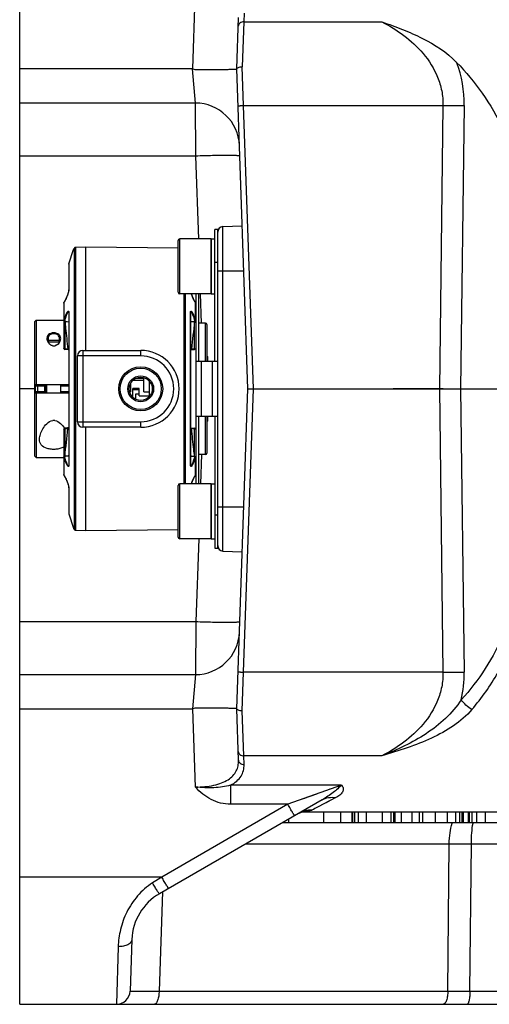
# Model space of a CAD drawing. Header units: millimetres. Extents: x 0 to 1189, y 0 to 841.
# Tile 3 of 68: x 458 to 492, y 80 to 151. Entities that reach past the tile are written whole.
import ezdxf

# ---------------------------------------------------------------- set-up
doc = ezdxf.new("R2010")
doc.units = ezdxf.units.MM
doc.header["$LTSCALE"] = 65.395
doc.linetypes.add('CENTER', pattern=[0.6, 0.375, -0.075, 0.075, -0.075])
doc.layers.get('0').update_dxf_attribs({"linetype": 'CONTINUOUS'})
doc.layers.add('3_ALL_AXES', color=7, linetype='CONTINUOUS')
doc.layers.add('LAY0001', color=7, linetype='CONTINUOUS')

msp = doc.modelspace()

# ---------------------------------------------------------------- linework, layer by layer
at = {"color": 7, "linetype": 'Continuous'}
for p, q in [((458.274, 79.583), (458.274, 169.183)), ((474.061, 147.667), (474.191, 151.414)), ((474.874, 124.383), (474.061, 147.667)), ((471.057, 145.183), (458.274, 145.183)), ((473.06, 136.197), (474.459, 136.246)), ((472.674, 135.983), (472.474, 135.983)), ((472.674, 112.783), (472.674, 135.983)), ((469.794, 131.413), (469.794, 135.173)), ((472.194, 135.293), (469.914, 135.293)), ((472.194, 131.293), (472.194, 135.293)), ((461.843, 133.492), (462.186, 134.52)), ((462.228, 134.588), (462.195, 134.539)), ((462.197, 134.542), (462.195, 134.539)), ((462.228, 134.589), (462.22, 134.577)), ((462.262, 134.641), (462.228, 134.588)), ((463.074, 134.685), (462.328, 134.678)), ((463.074, 127.183), (463.074, 134.685)), ((469.794, 134.614), (463.074, 134.685)), ((461.839, 133.466), (461.843, 133.492)), ((461.839, 133.466), (461.839, 131.564)), ((461.758, 131.234), (461.74, 131.185)), ((461.772, 131.274), (461.755, 131.226)), ((461.785, 131.314), (461.77, 131.268)), ((461.797, 131.354), (461.784, 131.31)), ((461.809, 131.394), (461.797, 131.352)), ((461.819, 131.434), (461.809, 131.394)), ((461.834, 131.508), (461.827, 131.472)), ((461.838, 131.538), (461.834, 131.507)), ((461.839, 131.559), (461.837, 131.536)), ((461.839, 131.56), (461.838, 131.538)), ((461.839, 131.564), (461.839, 131.559)), ((472.194, 131.293), (469.914, 131.293)), ((471.074, 131.293), (471.074, 117.474)), ((461.474, 130.623), (461.474, 127.315)), ((461.515, 130.713), (461.486, 130.665)), ((461.486, 130.665), (461.486, 130.665)), ((461.538, 130.753), (461.515, 130.713)), ((461.56, 130.793), (461.533, 130.745)), ((470.907, 130.951), (470.885, 130.999)), ((470.925, 130.914), (470.904, 130.958)), ((470.944, 130.876), (470.923, 130.917)), ((470.965, 130.834), (470.943, 130.877)), ((470.987, 130.793), (470.962, 130.841)), ((471.01, 130.753), (470.987, 130.793)), ((471.032, 130.714), (471.01, 130.753)), ((471.059, 130.67), (471.039, 130.702)), ((471.061, 130.665), (471.058, 130.671)), ((461.837, 129.975), (461.837, 129.975)), ((461.839, 129.951), (461.839, 129.945)), ((461.839, 129.945), (461.839, 118.822)), ((470.708, 129.945), (470.708, 118.822)), ((470.709, 129.965), (470.71, 129.974)), ((470.71, 129.974), (470.71, 129.975)), ((459.354, 129.263), (459.474, 129.383)), ((459.354, 129.263), (459.354, 119.504)), ((459.474, 129.383), (459.474, 124.683)), ((459.474, 129.383), (461.474, 129.383)), ((471.795, 129.157), (471.274, 129.166)), ((471.874, 129.077), (471.874, 126.383)), ((461.177, 127.783), (460.33, 127.783)), ((461.134, 127.903), (460.379, 127.903)), ((461.839, 127.221), (461.55, 127.235)), ((462.874, 127.183), (467.074, 127.183)), ((470.708, 127.221), (470.997, 127.235)), ((462.474, 121.983), (462.474, 126.783)), ((472.674, 126.383), (471.074, 126.383)), ((471.954, 126.703), (471.874, 126.783)), ((471.954, 126.383), (471.954, 126.703)), ((466.354, 124.16), (466.354, 124.815)), ((466.528, 125.022), (467.314, 125.022)), ((466.772, 125.167), (467.314, 125.167)), ((466.794, 125.167), (466.794, 125.175)), ((467.034, 125.224), (467.034, 125.167)), ((467.314, 124.16), (467.314, 125.167)), ((467.714, 123.872), (467.714, 124.926)), ((459.354, 124.383), (458.274, 124.383)), ((461.839, 124.683), (459.354, 124.683)), ((460.254, 124.583), (459.354, 124.583)), ((459.354, 124.183), (460.254, 124.183)), ((459.354, 124.083), (461.839, 124.083)), ((459.434, 124.683), (459.434, 124.583)), ((459.434, 124.183), (459.434, 124.083)), ((459.474, 124.083), (459.474, 119.383)), ((460.074, 124.583), (460.074, 124.183)), ((460.154, 124.583), (460.154, 124.183)), ((460.254, 124.083), (460.254, 124.683)), ((461.254, 124.083), (461.254, 124.683)), ((461.839, 124.583), (461.254, 124.583)), ((461.254, 124.183), (461.839, 124.183)), ((466.354, 124.16), (466.263, 124.16)), ((466.283, 124.667), (466.354, 124.667)), ((466.514, 123.758), (466.514, 124.413)), ((466.954, 124.413), (466.514, 124.413)), ((466.954, 124.305), (466.514, 124.305)), ((466.714, 123.679), (466.714, 124.017)), ((466.714, 124.017), (466.954, 124.017)), ((466.954, 123.872), (466.954, 124.413)), ((467.314, 124.16), (467.714, 124.16)), ((474.061, 101.1), (474.874, 124.383)), ((474.874, 124.383), (567.553, 124.383)), ((466.514, 123.872), (466.407, 123.872)), ((466.617, 123.679), (466.714, 123.679)), ((466.954, 123.872), (467.714, 123.872)), ((471.074, 122.383), (472.674, 122.383)), ((471.874, 122.383), (471.874, 119.69)), ((471.874, 121.983), (471.954, 122.063)), ((471.954, 122.063), (471.954, 122.383)), ((461.474, 121.452), (461.474, 118.144)), ((461.761, 121.542), (461.55, 121.532)), ((461.839, 121.546), (461.761, 121.542)), ((467.074, 121.583), (462.874, 121.583)), ((463.074, 114.081), (463.074, 121.583)), ((470.708, 121.546), (470.997, 121.532)), ((459.354, 119.503), (459.474, 119.383)), ((459.474, 119.383), (461.474, 119.383)), ((471.795, 119.61), (471.274, 119.601)), ((461.838, 118.802), (461.837, 118.793)), ((461.837, 118.793), (461.837, 118.792)), ((470.708, 118.816), (470.708, 118.822)), ((470.71, 118.792), (470.71, 118.792)), ((461.486, 118.102), (461.491, 118.093)), ((461.489, 118.097), (461.515, 118.054)), ((461.515, 118.054), (461.538, 118.014)), ((470.775, 117.493), (470.792, 117.541)), ((470.789, 117.533), (470.807, 117.582)), ((470.987, 117.974), (471.014, 118.022)), ((471.01, 118.014), (471.035, 118.059)), ((471.033, 118.054), (471.061, 118.102)), ((471.061, 118.102), (471.061, 118.101)), ((461.839, 117.208), (461.839, 117.203)), ((461.839, 117.203), (461.839, 115.301)), ((469.794, 113.594), (469.794, 117.354)), ((472.194, 117.474), (469.914, 117.474)), ((470.769, 117.474), (470.777, 117.499)), ((472.194, 113.474), (472.194, 117.474)), ((461.839, 115.301), (461.843, 115.275)), ((461.843, 115.275), (462.186, 114.247)), ((462.195, 114.228), (462.228, 114.178)), ((462.213, 114.2), (462.22, 114.19)), ((462.228, 114.178), (462.262, 114.126)), ((462.246, 114.15), (462.262, 114.126)), ((462.328, 114.089), (463.074, 114.081)), ((463.074, 114.081), (469.794, 114.153)), ((472.194, 113.474), (469.914, 113.474)), ((472.474, 112.783), (472.674, 112.783)), ((473.06, 112.57), (474.459, 112.521)), ((458.274, 103.583), (471.057, 103.583)), ((474.191, 97.353), (474.061, 101.1)), ((480.268, 94.463), (468.436, 87.632)), ((478.791, 93.583), (569.61, 93.583)), ((481.634, 92.783), (481.634, 93.583)), ((482.434, 93.583), (482.434, 92.783)), ((482.44, 93.583), (482.44, 92.783)), ((485.461, 93.583), (485.461, 92.783)), ((485.561, 93.583), (485.561, 92.783)), ((486.032, 93.583), (486.032, 92.783)), ((486.798, 93.583), (486.798, 92.783)), ((487.321, 93.583), (487.321, 92.783)), ((490.504, 93.583), (490.504, 92.783)), ((490.527, 93.583), (490.527, 92.783)), ((490.534, 93.583), (490.534, 92.783)), ((490.899, 93.583), (490.899, 92.783)), ((490.527, 92.783), (477.359, 92.783)), ((477.474, 92.85), (477.474, 92.783)), ((477.826, 93.053), (477.826, 92.783)), ((497.874, 92.783), (490.529, 92.783)), ((466.439, 84.307), (466.307, 80.549)), ((458.274, 79.583), (495.393, 79.583))]:
    msp.add_line(p, q, dxfattribs=at)
at = {"color": 9, "linetype": 'Continuous'}
for p, q in [((470.863, 147.675), (471.062, 153.37)), ((474.591, 151.731), (474.569, 151.09)), ((474.569, 151.09), (474.461, 147.822)), ((474.569, 151.09), (484.619, 151.09)), ((470.855, 147.667), (458.274, 147.667)), ((471.057, 145.183), (470.855, 147.667)), ((474.554, 145.007), (474.461, 147.822)), ((471.084, 141.323), (471.057, 145.183)), ((475.274, 124.383), (474.554, 145.007)), ((474.554, 145.007), (489.063, 145.007)), ((489.063, 145.007), (488.801, 124.383)), ((490.604, 145.007), (490.342, 124.383)), ((471.084, 141.323), (458.274, 141.323)), ((471.295, 135.293), (471.084, 141.323)), ((473.06, 112.57), (473.06, 136.197)), ((469.914, 131.293), (469.914, 135.293)), ((462.186, 134.52), (462.224, 134.577)), ((462.253, 114.145), (462.253, 134.622)), ((462.328, 134.678), (462.328, 114.089)), ((461.843, 133.492), (461.843, 131.584)), ((472.674, 133.583), (472.474, 133.583)), ((472.674, 132.983), (474.573, 132.983)), ((470.242, 117.474), (470.242, 131.293)), ((470.317, 131.293), (470.317, 117.474)), ((471.509, 129.162), (471.434, 131.293)), ((461.474, 130.626), (461.475, 130.624)), ((461.478, 130.643), (461.478, 129.385)), ((471.069, 129.385), (471.069, 130.643)), ((461.843, 129.961), (461.843, 118.806)), ((470.704, 118.806), (470.704, 129.961)), ((470.71, 129.975), (470.711, 129.982)), ((461.547, 129.33), (461.553, 129.33)), ((461.553, 129.33), (461.554, 129.288)), ((461.554, 129.288), (461.554, 127.291)), ((470.994, 129.288), (470.994, 129.33)), ((470.994, 127.291), (470.994, 129.288)), ((471.795, 126.383), (471.795, 129.157)), ((461.765, 127.281), (461.554, 127.291)), ((462.874, 127.183), (462.874, 121.583)), ((467.074, 126.783), (467.074, 127.183)), ((470.994, 127.291), (470.782, 127.281)), ((470.997, 127.235), (470.997, 127.235)), ((467.074, 126.783), (462.474, 126.783)), ((471.474, 126.383), (471.474, 122.383)), ((472.274, 126.383), (472.274, 122.383)), ((474.554, 103.76), (475.274, 124.383)), ((488.801, 124.383), (489.063, 103.76)), ((490.342, 124.383), (490.604, 103.76)), ((462.474, 121.983), (467.074, 121.983)), ((467.074, 121.583), (467.074, 121.983)), ((471.795, 119.61), (471.795, 122.383)), ((461.554, 121.476), (461.765, 121.485)), ((461.554, 121.476), (461.554, 119.479)), ((470.782, 121.485), (470.994, 121.476)), ((470.994, 119.479), (470.994, 121.476)), ((461.478, 119.382), (461.478, 118.124)), ((461.554, 119.479), (461.553, 119.437)), ((470.994, 119.437), (470.994, 119.479)), ((471, 119.437), (470.994, 119.437)), ((471.069, 118.124), (471.069, 119.382)), ((471.509, 119.605), (471.434, 117.474)), ((461.837, 118.792), (461.836, 118.785)), ((461.843, 117.183), (461.843, 115.275)), ((469.914, 113.474), (469.914, 117.474)), ((472.674, 115.783), (474.573, 115.783)), ((472.674, 115.183), (472.474, 115.183)), ((462.224, 114.19), (462.186, 114.247)), ((471.295, 113.474), (471.084, 107.444)), ((458.274, 107.444), (471.084, 107.444)), ((471.084, 107.444), (471.057, 103.583)), ((471.057, 103.583), (470.855, 101.1)), ((474.461, 100.945), (474.554, 103.76)), ((489.063, 103.76), (474.554, 103.76)), ((458.274, 101.1), (470.855, 101.1)), ((471.062, 95.396), (470.863, 101.092)), ((474.569, 97.677), (474.461, 100.945)), ((474.591, 97.036), (474.569, 97.677)), ((484.619, 97.677), (474.569, 97.677)), ((473.613, 95.531), (473.613, 94.142)), ((481.681, 95.531), (473.613, 95.531)), ((481.681, 95.531), (477.773, 94.142)), ((481.603, 95.503), (481.444, 95.447)), ((481.681, 95.531), (481.603, 95.503)), ((481.268, 94.627), (479.536, 93.718)), ((480.934, 95.266), (480.845, 95.234)), ((477.773, 94.142), (468.603, 88.848)), ((477.773, 94.142), (473.613, 94.142)), ((480.362, 93.583), (480.362, 92.783)), ((482.435, 93.583), (482.435, 92.783)), ((482.482, 93.583), (482.482, 92.783)), ((482.618, 93.583), (482.618, 92.783)), ((482.903, 93.583), (482.903, 92.783)), ((483.478, 93.583), (483.478, 92.783)), ((484.645, 93.583), (484.645, 92.783)), ((485.268, 93.583), (485.268, 92.783)), ((487.576, 93.583), (487.576, 92.783)), ((488.503, 93.583), (488.503, 92.783)), ((489.357, 93.583), (489.357, 92.783)), ((489.964, 93.583), (489.964, 92.783)), ((490.272, 93.583), (490.272, 92.783)), ((490.447, 93.583), (490.447, 92.783)), ((490.963, 93.583), (490.963, 92.783)), ((491.172, 93.583), (491.172, 92.783)), ((491.506, 93.583), (491.506, 92.783)), ((492.142, 93.583), (492.142, 92.783)), ((489.416, 80.549), (489.519, 91.267)), ((491.024, 80.549), (491.127, 91.267)), ((468.603, 88.848), (458.274, 88.848)), ((468.603, 88.848), (467.936, 88.418)), ((468.663, 87.763), (468.412, 80.549)), ((465.439, 83.779), (465.308, 79.583)), ((468.412, 80.549), (489.416, 80.549)), ((489.416, 80.549), (491.024, 80.549)), ((491.024, 80.549), (496.296, 80.549))]:
    msp.add_line(p, q, dxfattribs=at)
at = {"color": 3, "linetype": 'Continuous'}
for p, q in [((472.474, 126.383), (472.474, 135.983)), ((471.274, 131.293), (471.274, 126.383)), ((471.274, 122.383), (471.274, 117.474)), ((472.474, 122.383), (472.474, 112.783))]:
    msp.add_line(p, q, dxfattribs=at)
at = {"color": 2, "linetype": 'Continuous'}
msp.add_line((478.874, 93.658), (478.874, 93.611), dxfattribs=at)
at = {"color": 9, "linetype": 'Continuous'}
for points in [[(470.855, 147.667), (470.856, 147.668), (470.857, 147.67), (470.859, 147.671), (470.86, 147.672), (470.861, 147.673), (470.863, 147.675)], [(470.863, 101.092), (470.861, 101.094), (470.86, 101.095), (470.859, 101.096), (470.857, 101.097), (470.856, 101.099), (470.855, 101.1)], [(479.971, 94.923), (479.854, 94.882), (479.73, 94.838), (479.598, 94.791), (479.458, 94.741), (479.309, 94.688), (479.152, 94.632), (478.985, 94.573), (478.809, 94.511)], [(480.901, 94.434), (480.728, 94.343), (480.563, 94.257)], [(479.742, 93.826), (479.634, 93.769), (479.536, 93.718)]]:
    msp.add_lwpolyline(points, dxfattribs=at)
at = {"color": 7, "linetype": 'Continuous'}
for points in [[(462.195, 134.539), (462.189, 134.529), (462.186, 134.52)], [(461.744, 131.195), (461.724, 131.144), (461.707, 131.103), (461.69, 131.062), (461.672, 131.021), (461.654, 130.98), (461.635, 130.94), (461.615, 130.899), (461.595, 130.86), (461.575, 130.821), (461.554, 130.782)], [(461.729, 131.156), (461.713, 131.117), (461.697, 131.078), (461.68, 131.039), (461.662, 130.999), (461.643, 130.958), (461.624, 130.917), (461.603, 130.875), (461.582, 130.834), (461.56, 130.793)], [(461.828, 131.473), (461.819, 131.434), (461.809, 131.394)], [(470.89, 130.988), (470.867, 131.039), (470.85, 131.079), (470.834, 131.117), (470.818, 131.156), (470.803, 131.195), (470.789, 131.235), (470.775, 131.274), (470.769, 131.293)], [(470.873, 131.026), (470.856, 131.063), (470.841, 131.101), (470.825, 131.139), (470.811, 131.177), (470.796, 131.215), (470.782, 131.254), (470.769, 131.293), (470.769, 131.293)], [(471.039, 130.702), (471.019, 130.736), (471, 130.77), (470.981, 130.805)], [(461.837, 129.975), (461.838, 129.965), (461.839, 129.951)], [(470.708, 129.945), (470.708, 129.953), (470.709, 129.965)], [(461.839, 118.822), (461.839, 118.814), (461.838, 118.802)], [(470.71, 118.792), (470.709, 118.802), (470.708, 118.816)], [(461.508, 118.065), (461.528, 118.031), (461.547, 117.997), (461.566, 117.962), (461.585, 117.926), (461.604, 117.89), (461.622, 117.854), (461.64, 117.817), (461.657, 117.779), (461.674, 117.742), (461.69, 117.705), (461.706, 117.667), (461.721, 117.63), (461.736, 117.592), (461.751, 117.553), (461.764, 117.515), (461.778, 117.476), (461.79, 117.436), (461.802, 117.397), (461.813, 117.358), (461.822, 117.32), (461.829, 117.284), (461.835, 117.252)], [(470.804, 117.572), (470.823, 117.623), (470.84, 117.664), (470.857, 117.705), (470.875, 117.746), (470.893, 117.787), (470.912, 117.827), (470.932, 117.868), (470.952, 117.907), (470.972, 117.946), (470.993, 117.985)], [(470.819, 117.611), (470.834, 117.65), (470.85, 117.689), (470.867, 117.728), (470.885, 117.768), (470.904, 117.809), (470.923, 117.85), (470.944, 117.892), (470.965, 117.933), (470.987, 117.974)], [(461.835, 117.252), (461.838, 117.225), (461.839, 117.205), (461.839, 117.203)], [(462.186, 114.247), (462.189, 114.238), (462.195, 114.228)], [(478.536, 93.463), (478.601, 93.499), (478.659, 93.528), (478.713, 93.552), (478.764, 93.573), (478.81, 93.59), (478.851, 93.604), (478.888, 93.615), (478.919, 93.624), (478.944, 93.63), (478.963, 93.634), (478.976, 93.637), (478.983, 93.638), (478.983, 93.638)]]:
    msp.add_lwpolyline(points, dxfattribs=at)
for radius in [1.6, 0.841]:
    msp.add_circle((467.074, 124.383), radius, dxfattribs=at)
at = {"color": 9, "linetype": 'Continuous'}
for radius in [1.5, 0.941]:
    msp.add_circle((467.074, 124.383), radius, dxfattribs=at)
for centre, radius, start, end in [((481.937, 145.117), 8.669, 359.2725, 20.4747), ((446.452, 144.947), 18.875, 326.67657, 326.83791), ((459.503, 131.875), 2.327, 328.03444, 328.60193), ((461.536, 130.634), 0.0591, 148.13408, 156.11574), ((459.409, 131.933), 2.438, 328.60208, 329.18954), ((459.267, 132.017), 2.604, 329.19451, 330.23799), ((473.279, 132.016), 2.602, 209.77183, 210.81123), ((473.092, 131.905), 2.384, 210.80963, 211.95863), ((461.442, 129.961), 0.401, 359.97565, 1.77374), ((471.106, 129.961), 0.402, 178.21754, 180.03685), ((520.796, 123.027), 50.194, 172.83455, 175.13798), ((461.874, 125.929), 1.357, 91.49191, 94.62113), ((470.673, 125.929), 1.357, 85.38481, 88.51591), ((467.074, 124.383), 2.4, 270, 90), ((411.604, 125.757), 50.342, 352.8365, 355.13315), ((461.935, 121.357), 0.213, 139.56289, 142.81891), ((461.874, 122.838), 1.357, 265.37891, 268.50807), ((470.673, 122.832), 1.351, 271.5098, 274.65313), ((461.442, 118.806), 0.401, 358.20886, 0.02587), ((471.107, 118.806), 0.403, 179.99291, 181.78647), ((459.455, 116.862), 2.384, 30.8023, 31.95875), ((459.266, 116.75), 2.604, 29.75879, 30.80395), ((473.281, 116.75), 2.603, 149.19211, 150.23327), ((473.139, 116.834), 2.438, 148.60243, 149.18715), ((473.044, 116.892), 2.328, 148.03494, 148.6023), ((471.011, 118.133), 0.0591, 328.1347, 336.11626), ((461.542, 117.182), 0.301, 0.04841, 2.04885), ((446.437, 103.811), 18.892, 33.16038, 33.32154), ((481.951, 103.649), 8.654, 347.33718, 0.73569), ((477.029, 113.093), 18.576, 319.55057, 329.70886), ((479.485, 91.82), 1.897, 116.66456, 119.99663), ((479.486, 91.817), 1.901, 114.61661, 116.66531), ((479.486, 91.818), 1.9, 113.91914, 114.61659), ((479.487, 91.814), 1.904, 105.4449, 113.90945), ((479.488, 91.812), 1.906, 104.27914, 105.44297), ((479.492, 91.788), 1.93, 88.68808, 104.22303)]:
    msp.add_arc(centre, radius, start, end, dxfattribs=at)
at = {"color": 7, "linetype": 'Continuous'}
for centre, radius, start, end in [((471.057, 141.983), 3.2, 2.10654, 90), ((473.074, 135.797), 0.4, 92, 180), ((469.914, 135.173), 0.12, 90, 180), ((462.331, 134.596), 0.0823, 146.96389, 161.69155), ((469.914, 131.413), 0.12, 180, 270), ((461.554, 130.623), 0.08, 148.07555, 153.42119), ((470.994, 130.623), 0.0799, 18.87583, 24.61725), ((471.794, 129.077), 0.08, 0, 89), ((460.868, 128.097), 0.622, 210.23649, 211.98169), ((460.78, 128.064), 0.438, 196.11309, 201.51252), ((460.798, 128.071), 0.457, 201.50457, 205.55429), ((460.709, 128.071), 0.457, 334.44597, 338.44965), ((460.727, 128.064), 0.438, 338.44099, 343.89433), ((460.755, 127.925), 0.413, 254.85634, 262.61624), ((460.754, 127.918), 0.405, 262.70882, 277.21114), ((460.752, 127.925), 0.413, 277.28991, 284.63883), ((461.554, 127.315), 0.08, 180, 267.31909), ((462.874, 126.783), 0.4, 90, 180), ((467.074, 124.383), 2.8, 270, 90), ((470.994, 127.315), 0.08, 293.3773, 304.00946), ((460.754, 121.535), 0.549, 94.24366, 98.27062), ((460.754, 121.544), 0.541, 86.17219, 94.23532), ((460.753, 121.536), 0.548, 82.16485, 86.16206), ((462.874, 121.983), 0.4, 180, 270), ((461.554, 121.452), 0.08, 92.68091, 180), ((470.994, 121.452), 0.08, 0, 87.31909), ((471.794, 119.69), 0.08, 271, 360), ((461.554, 118.144), 0.08, 180.00583, 185.35736), ((461.554, 118.144), 0.0799, 198.87578, 204.61696), ((470.994, 118.144), 0.08, 328.07554, 333.42119), ((469.914, 117.354), 0.12, 90, 180), ((462.331, 114.171), 0.0823, 198.30894, 213.03716), ((462.33, 114.171), 0.0817, 213.00068, 221.80272), ((469.914, 113.594), 0.12, 180, 270), ((473.074, 112.97), 0.4, 180, 268), ((471.057, 106.783), 3.2, 270, 357.8932), ((470.436, 84.168), 4, 120, 178), ((465.308, 80.583), 1, 270, 358)]:
    msp.add_arc(centre, radius, start, end, dxfattribs=at)
at = {"color": 2, "linetype": 'Continuous'}
for centre, radius, start, end in [((460.838, 128.082), 0.589, 202.04892, 203.0014), ((460.842, 128.083), 0.593, 203.00236, 204.69821), ((460.85, 128.087), 0.602, 204.70268, 208.08832), ((460.865, 128.095), 0.619, 208.10207, 213.87536), ((460.64, 128.097), 0.622, 323.2665, 329.7702), ((460.649, 128.091), 0.611, 329.78229, 334.09388), ((460.658, 128.087), 0.601, 334.09678, 335.60517), ((460.668, 128.082), 0.591, 335.60503, 337.18418), ((460.677, 128.078), 0.58, 337.18426, 338.76191)]:
    msp.add_arc(centre, radius, start, end, dxfattribs=at)
at = {"color": 9, "linetype": 'Continuous'}
for points, knots in [([(474.569, 151.09), (474.472, 151.091), (474.322, 151.05), (474.196, 150.912), (474.171, 150.827), (474.169, 150.786)], [0, 0, 0, 0, 0.533426, 0.774824, 1, 1, 1, 1]), ([(484.619, 151.09), (485.174, 150.807), (486.261, 150.145), (487.701, 148.832), (488.606, 147.401), (489.006, 146.074), (489.069, 145.364), (489.063, 145.007)], [0, 0, 0, 0, 0.235984, 0.478726, 0.732394, 0.864865, 1, 1, 1, 1]), ([(474.154, 144.979), (474.154, 144.981), (474.17, 144.982), (474.187, 144.987), (474.227, 144.989), (474.275, 144.993), (474.335, 144.997), (474.429, 145.002), (474.503, 145.005), (474.554, 145.007)], [0, 0, 0, 0, 0.02035, 0.077539, 0.169991, 0.294247, 0.445572, 0.618135, 1, 1, 1, 1]), ([(489.063, 145.007), (489.202, 145.005), (489.715, 145), (490.229, 145), (490.604, 145.007)], [0, 0, 0, 0, 0.270136, 1, 1, 1, 1]), ([(474.282, 141.323), (474.282, 141.329), (474.253, 141.337), (474.213, 141.345), (474.133, 141.352), (474.029, 141.358), (473.894, 141.363), (473.663, 141.368), (473.315, 141.37), (472.837, 141.367), (472.291, 141.358), (471.699, 141.343), (471.292, 141.33), (471.084, 141.323)], [0, 0, 0, 0, 0.005892, 0.020646, 0.044659, 0.07779, 0.119755, 0.170164, 0.29433, 0.445565, 0.618087, 0.805285, 1, 1, 1, 1]), ([(461.832, 131.489), (461.817, 131.407), (461.771, 131.257), (461.671, 131.001), (461.586, 130.828), (461.527, 130.725)], [0, 0, 0, 0, 0.301194, 0.567319, 1, 1, 1, 1]), ([(461.843, 131.584), (461.843, 131.581), (461.843, 131.565), (461.841, 131.548), (461.84, 131.536)], [0, 0, 0, 0, 0.221876, 1, 1, 1, 1]), ([(471.021, 130.724), (470.999, 130.762), (470.9, 130.945), (470.818, 131.137), (470.767, 131.293)], [0, 0, 0, 0, 0.210777, 1, 1, 1, 1]), ([(461.478, 129.385), (461.493, 129.429), (461.525, 129.514), (461.574, 129.638), (461.624, 129.753), (461.673, 129.858), (461.716, 129.936), (461.75, 129.989), (461.774, 130.019), (461.795, 130.04), (461.824, 130.048), (461.842, 130.013), (461.842, 129.99), (461.843, 129.973)], [0, 0, 0, 0, 0.167512, 0.328161, 0.480321, 0.621436, 0.747045, 0.801581, 0.848329, 0.884721, 0.909932, 0.941266, 1, 1, 1, 1]), ([(461.553, 129.33), (461.564, 129.371), (461.588, 129.452), (461.624, 129.57), (461.662, 129.682), (461.699, 129.786), (461.731, 129.866), (461.757, 129.922), (461.776, 129.958), (461.793, 129.985), (461.807, 130.002), (461.821, 130.007), (461.835, 129.998), (461.836, 129.984), (461.837, 129.975)], [0, 0, 0, 0, 0.166958, 0.327849, 0.481402, 0.625534, 0.756611, 0.815414, 0.867686, 0.911019, 0.942086, 0.952574, 0.962693, 1, 1, 1, 1]), ([(470.708, 130.007), (470.709, 130.018), (470.712, 130.038), (470.74, 130.047), (470.762, 130.03), (470.794, 129.995), (470.834, 129.932), (470.882, 129.843), (470.929, 129.74), (470.977, 129.629), (471.024, 129.509), (471.054, 129.427), (471.069, 129.385)], [0, 0, 0, 0, 0.041058, 0.065053, 0.095918, 0.137849, 0.245664, 0.37466, 0.517669, 0.670926, 0.832192, 1, 1, 1, 1]), ([(470.711, 129.982), (470.713, 129.991), (470.726, 130.018), (470.745, 129.996), (470.751, 129.988)], [0, 0, 0, 0, 0.497646, 1, 1, 1, 1]), ([(470.751, 129.988), (470.778, 129.954), (470.819, 129.86), (470.878, 129.707), (470.938, 129.525), (470.976, 129.397), (470.994, 129.33)], [0, 0, 0, 0, 0.185461, 0.430026, 0.704974, 1, 1, 1, 1]), ([(461.474, 129.37), (461.474, 129.364), (461.487, 129.336), (461.523, 129.331), (461.547, 129.33)], [0, 0, 0, 0, 0.175401, 1, 1, 1, 1]), ([(461.482, 129.375), (461.481, 129.376), (461.479, 129.38), (461.478, 129.384), (461.478, 129.385)], [0, 0, 0, 0, 0.535876, 1, 1, 1, 1]), ([(461.553, 129.33), (461.545, 129.332), (461.519, 129.341), (461.493, 129.357), (461.482, 129.375)], [0, 0, 0, 0, 0.27078, 1, 1, 1, 1]), ([(461.554, 129.288), (461.578, 129.291), (461.674, 129.295), (461.773, 129.284), (461.839, 129.257)], [0, 0, 0, 0, 0.255894, 1, 1, 1, 1]), ([(461.554, 129.288), (461.574, 129.127), (461.654, 128.459), (461.722, 127.79), (461.765, 127.281)], [0, 0, 0, 0, 0.24103, 1, 1, 1, 1]), ([(470.708, 129.257), (470.729, 129.265), (470.821, 129.293), (470.92, 129.295), (470.994, 129.288)], [0, 0, 0, 0, 0.232783, 1, 1, 1, 1]), ([(471.074, 129.37), (471.074, 129.364), (471.066, 129.348), (471.035, 129.334), (471.009, 129.33), (470.994, 129.33)], [0, 0, 0, 0, 0.170853, 0.530045, 1, 1, 1, 1]), ([(471.069, 129.385), (471.069, 129.383), (471.064, 129.37), (471.054, 129.361), (471.045, 129.354)], [0, 0, 0, 0, 0.1939, 1, 1, 1, 1]), ([(461.554, 127.291), (461.535, 127.291), (461.511, 127.293), (461.474, 127.305), (461.474, 127.315)], [0, 0, 0, 0, 0.665576, 1, 1, 1, 1]), ([(461.554, 127.291), (461.553, 127.284), (461.552, 127.27), (461.552, 127.251), (461.549, 127.243), (461.551, 127.235), (461.55, 127.235)], [0, 0, 0, 0, 0.401571, 0.722759, 0.928808, 1, 1, 1, 1]), ([(470.708, 127.223), (470.715, 127.225), (470.744, 127.239), (470.767, 127.262), (470.782, 127.281)], [0, 0, 0, 0, 0.215965, 1, 1, 1, 1]), ([(470.994, 127.291), (471.012, 127.291), (471.036, 127.293), (471.073, 127.305), (471.074, 127.315)], [0, 0, 0, 0, 0.646476, 1, 1, 1, 1]), ([(470.997, 127.235), (470.996, 127.24), (470.996, 127.259), (470.994, 127.278), (470.994, 127.291)], [0, 0, 0, 0, 0.300382, 1, 1, 1, 1]), ([(461.474, 121.452), (461.474, 121.462), (461.511, 121.474), (461.535, 121.476), (461.554, 121.476)], [0, 0, 0, 0, 0.334424, 1, 1, 1, 1]), ([(461.55, 121.532), (461.551, 121.532), (461.549, 121.524), (461.552, 121.515), (461.552, 121.496), (461.553, 121.483), (461.554, 121.476)], [0, 0, 0, 0, 0.071195, 0.277253, 0.598434, 1, 1, 1, 1]), ([(461.839, 121.544), (461.833, 121.542), (461.808, 121.53), (461.787, 121.511), (461.773, 121.495)], [0, 0, 0, 0, 0.21721, 1, 1, 1, 1]), ([(470.782, 121.485), (470.777, 121.493), (470.756, 121.516), (470.73, 121.537), (470.708, 121.544)], [0, 0, 0, 0, 0.283701, 1, 1, 1, 1]), ([(470.994, 119.479), (470.974, 119.64), (470.893, 120.307), (470.825, 120.977), (470.782, 121.485)], [0, 0, 0, 0, 0.24103, 1, 1, 1, 1]), ([(470.994, 121.476), (470.994, 121.483), (470.995, 121.496), (470.995, 121.515), (470.998, 121.524), (470.996, 121.532), (470.997, 121.532)], [0, 0, 0, 0, 0.401571, 0.722759, 0.928808, 1, 1, 1, 1]), ([(470.994, 121.476), (471.013, 121.476), (471.036, 121.474), (471.074, 121.462), (471.074, 121.452)], [0, 0, 0, 0, 0.665465, 1, 1, 1, 1]), ([(461.474, 119.397), (461.474, 119.403), (461.482, 119.419), (461.512, 119.433), (461.538, 119.437), (461.553, 119.437)], [0, 0, 0, 0, 0.170853, 0.530045, 1, 1, 1, 1]), ([(461.478, 119.382), (461.478, 119.384), (461.483, 119.397), (461.493, 119.406), (461.502, 119.413)], [0, 0, 0, 0, 0.1939, 1, 1, 1, 1]), ([(461.84, 118.76), (461.838, 118.749), (461.835, 118.729), (461.807, 118.72), (461.785, 118.737), (461.753, 118.771), (461.713, 118.835), (461.666, 118.924), (461.618, 119.026), (461.57, 119.138), (461.523, 119.258), (461.493, 119.34), (461.478, 119.382)], [0, 0, 0, 0, 0.041221, 0.065236, 0.096038, 0.13792, 0.245678, 0.374654, 0.517656, 0.670912, 0.832182, 1, 1, 1, 1]), ([(461.796, 118.779), (461.769, 118.813), (461.729, 118.907), (461.669, 119.06), (461.609, 119.242), (461.571, 119.37), (461.553, 119.437)], [0, 0, 0, 0, 0.185506, 0.430069, 0.705002, 1, 1, 1, 1]), ([(461.839, 119.51), (461.819, 119.502), (461.726, 119.474), (461.627, 119.472), (461.554, 119.479)], [0, 0, 0, 0, 0.232784, 1, 1, 1, 1]), ([(471.069, 119.382), (471.054, 119.338), (471.022, 119.253), (470.973, 119.129), (470.924, 119.014), (470.874, 118.909), (470.831, 118.831), (470.797, 118.778), (470.773, 118.748), (470.752, 118.727), (470.723, 118.719), (470.705, 118.754), (470.705, 118.777), (470.704, 118.793)], [0, 0, 0, 0, 0.167512, 0.32816, 0.480319, 0.621433, 0.747044, 0.801579, 0.848328, 0.884724, 0.909936, 0.941273, 1, 1, 1, 1]), ([(470.708, 119.51), (470.729, 119.502), (470.821, 119.474), (470.92, 119.472), (470.994, 119.479)], [0, 0, 0, 0, 0.233509, 1, 1, 1, 1]), ([(470.994, 119.437), (470.983, 119.396), (470.959, 119.315), (470.923, 119.196), (470.886, 119.085), (470.848, 118.981), (470.816, 118.901), (470.79, 118.845), (470.772, 118.809), (470.754, 118.782), (470.74, 118.765), (470.726, 118.76), (470.712, 118.769), (470.711, 118.783), (470.71, 118.792)], [0, 0, 0, 0, 0.166954, 0.327839, 0.481387, 0.625513, 0.756584, 0.815383, 0.867649, 0.910978, 0.942038, 0.952522, 0.962649, 1, 1, 1, 1]), ([(471.074, 119.397), (471.074, 119.403), (471.06, 119.431), (471.024, 119.436), (471, 119.437)], [0, 0, 0, 0, 0.175401, 1, 1, 1, 1]), ([(471.069, 119.382), (471.069, 119.384), (471.064, 119.397), (471.053, 119.407), (471.045, 119.413)], [0, 0, 0, 0, 0.193355, 1, 1, 1, 1]), ([(461.836, 118.785), (461.834, 118.776), (461.821, 118.749), (461.802, 118.771), (461.796, 118.779)], [0, 0, 0, 0, 0.497461, 1, 1, 1, 1]), ([(461.527, 118.042), (461.586, 117.939), (461.671, 117.765), (461.772, 117.509), (461.817, 117.359), (461.833, 117.277)], [0, 0, 0, 0, 0.432684, 0.69888, 1, 1, 1, 1]), ([(470.767, 117.474), (470.786, 117.532), (470.858, 117.727), (470.948, 117.915), (471.021, 118.042)], [0, 0, 0, 0, 0.294086, 1, 1, 1, 1]), ([(461.833, 117.277), (461.834, 117.269), (461.839, 117.242), (461.842, 117.214), (461.843, 117.193)], [0, 0, 0, 0, 0.280252, 1, 1, 1, 1]), ([(494.729, 112.885), (494.743, 111.808), (494.55, 109.678), (493.638, 106.675), (492.233, 104.011), (491.035, 102.459), (490.395, 101.752)], [0, 0, 0, 0, 0.26453, 0.520825, 0.765868, 1, 1, 1, 1]), ([(471.084, 107.444), (471.292, 107.437), (471.699, 107.424), (472.291, 107.409), (472.837, 107.4), (473.315, 107.397), (473.663, 107.399), (473.894, 107.404), (474.029, 107.409), (474.133, 107.415), (474.213, 107.422), (474.253, 107.43), (474.282, 107.438), (474.282, 107.444)], [0, 0, 0, 0, 0.194715, 0.381913, 0.554435, 0.70567, 0.829836, 0.880245, 0.92221, 0.955341, 0.979354, 0.994108, 1, 1, 1, 1]), ([(474.154, 103.788), (474.154, 103.785), (474.17, 103.785), (474.187, 103.78), (474.227, 103.778), (474.275, 103.774), (474.335, 103.77), (474.429, 103.765), (474.503, 103.762), (474.554, 103.76)], [0, 0, 0, 0, 0.02035, 0.077539, 0.169991, 0.294247, 0.445572, 0.618135, 1, 1, 1, 1]), ([(489.063, 103.76), (489.069, 103.403), (489.006, 102.693), (488.606, 101.366), (487.701, 99.935), (486.261, 98.622), (485.174, 97.96), (484.619, 97.677)], [0, 0, 0, 0, 0.135117, 0.267587, 0.521258, 0.764006, 1, 1, 1, 1]), ([(489.063, 103.76), (489.202, 103.762), (489.715, 103.767), (490.229, 103.766), (490.604, 103.76)], [0, 0, 0, 0, 0.270136, 1, 1, 1, 1]), ([(490.395, 101.752), (489.754, 100.755), (488.365, 99.527), (486.286, 98.366), (485.18, 97.891), (484.619, 97.677)], [0, 0, 0, 0, 0.496964, 0.748265, 1, 1, 1, 1]), ([(491.166, 101.041), (491.011, 101.126), (490.725, 101.337), (490.491, 101.605), (490.395, 101.752)], [0, 0, 0, 0, 0.501489, 1, 1, 1, 1]), ([(491.166, 101.041), (490.781, 100.59), (489.852, 99.791), (488.225, 98.913), (486.459, 98.226), (485.238, 97.852), (484.619, 97.677)], [0, 0, 0, 0, 0.238647, 0.486349, 0.741116, 1, 1, 1, 1]), ([(474.169, 97.981), (474.171, 97.94), (474.196, 97.854), (474.322, 97.717), (474.472, 97.675), (474.569, 97.677)], [0, 0, 0, 0, 0.225176, 0.466574, 1, 1, 1, 1]), ([(471.062, 95.396), (471.507, 95.395), (472.155, 95.45), (472.944, 95.676), (473.422, 95.907), (473.791, 96.201), (474.043, 96.552), (474.178, 96.944), (474.196, 97.216), (474.191, 97.353)], [0, 0, 0, 0, 0.322244, 0.465847, 0.592621, 0.703827, 0.804473, 0.901255, 1, 1, 1, 1]), ([(473.613, 95.531), (473.774, 95.613), (474.062, 95.798), (474.39, 96.166), (474.57, 96.59), (474.596, 96.888), (474.591, 97.036)], [0, 0, 0, 0, 0.285651, 0.534782, 0.766404, 1, 1, 1, 1]), ([(474.191, 97.353), (474.193, 97.31), (474.218, 97.222), (474.342, 97.079), (474.493, 97.035), (474.591, 97.036)], [0, 0, 0, 0, 0.229898, 0.473063, 1, 1, 1, 1]), ([(473.613, 95.531), (473.423, 95.472), (473.021, 95.39), (472.167, 95.32), (471.507, 95.347), (471.062, 95.396)], [0, 0, 0, 0, 0.232044, 0.476458, 1, 1, 1, 1]), ([(473.613, 94.142), (473.129, 94.142), (472.144, 94.392), (471.386, 95.035), (471.062, 95.396)], [0, 0, 0, 0, 0.499198, 1, 1, 1, 1]), ([(481.681, 95.531), (481.589, 95.445), (481.398, 95.255), (481.069, 94.984), (480.688, 94.715), (480.412, 94.547), (480.268, 94.463)], [0, 0, 0, 0, 0.212355, 0.454472, 0.718526, 1, 1, 1, 1]), ([(481.681, 95.531), (481.721, 95.496), (481.783, 95.416), (481.829, 95.236), (481.758, 95.007), (481.549, 94.792), (481.369, 94.68), (481.268, 94.627)], [0, 0, 0, 0, 0.135953, 0.24892, 0.4632, 0.708534, 1, 1, 1, 1]), ([(480.268, 94.463), (480.414, 94.547), (480.746, 94.664), (481.096, 94.657), (481.268, 94.627)], [0, 0, 0, 0, 0.490781, 1, 1, 1, 1]), ([(478.273, 93.311), (478.271, 93.31), (478.267, 93.319), (478.259, 93.327), (478.246, 93.348), (478.229, 93.374), (478.208, 93.408), (478.171, 93.467), (478.117, 93.557), (478.042, 93.681), (477.958, 93.824), (477.867, 93.98), (477.805, 94.087), (477.773, 94.142)], [0, 0, 0, 0, 0.005079, 0.019455, 0.043162, 0.075999, 0.117672, 0.167801, 0.291495, 0.442518, 0.615297, 0.803434, 1, 1, 1, 1]), ([(479.536, 93.718), (479.508, 93.703), (479.435, 93.679), (479.228, 93.641), (479.049, 93.629), (478.915, 93.623)], [0, 0, 0, 0, 0.149516, 0.362734, 1, 1, 1, 1]), ([(467.936, 88.418), (467.533, 88.159), (466.806, 87.522), (466.026, 86.339), (465.567, 85.067), (465.452, 84.198), (465.439, 83.779)], [0, 0, 0, 0, 0.263364, 0.52233, 0.770219, 1, 1, 1, 1]), ([(468.436, 87.632), (468.434, 87.631), (468.428, 87.636), (468.419, 87.645), (468.405, 87.663), (468.378, 87.699), (468.335, 87.763), (468.273, 87.858), (468.2, 87.976), (468.085, 88.164), (467.997, 88.314), (467.936, 88.418)], [0, 0, 0, 0, 0.006188, 0.020832, 0.044514, 0.077145, 0.168192, 0.290931, 0.441101, 0.61346, 1, 1, 1, 1]), ([(469.103, 88.017), (469.102, 88.016), (469.097, 88.025), (469.09, 88.033), (469.077, 88.054), (469.06, 88.08), (469.038, 88.114), (469.002, 88.173), (468.947, 88.263), (468.873, 88.387), (468.789, 88.53), (468.698, 88.686), (468.635, 88.793), (468.603, 88.848)], [0, 0, 0, 0, 0.005079, 0.019455, 0.043162, 0.075999, 0.117672, 0.167801, 0.291495, 0.442518, 0.615297, 0.803434, 1, 1, 1, 1]), ([(466.439, 84.307), (466.436, 84.232), (466.363, 84.067), (466.127, 83.9), (465.807, 83.796), (465.566, 83.776), (465.439, 83.779)], [0, 0, 0, 0, 0.184108, 0.411767, 0.690044, 1, 1, 1, 1]), ([(466.307, 80.549), (466.307, 80.548), (466.312, 80.548), (466.317, 80.546), (466.33, 80.546), (466.354, 80.545), (466.397, 80.544), (466.461, 80.543), (466.543, 80.542), (466.642, 80.541), (466.758, 80.541), (466.944, 80.541), (467.213, 80.541), (467.573, 80.543), (467.979, 80.545), (468.263, 80.547), (468.412, 80.549)], [0, 0, 0, 0, 0.001174, 0.004502, 0.010027, 0.017748, 0.039735, 0.070346, 0.109407, 0.156691, 0.211925, 0.274788, 0.421888, 0.594561, 0.788773, 1, 1, 1, 1]), ([(468.412, 80.549), (468.41, 80.424), (468.393, 80.193), (468.334, 79.923), (468.262, 79.75), (468.197, 79.643), (468.119, 79.583), (468.07, 79.583)], [0, 0, 0, 0, 0.346129, 0.644423, 0.764963, 0.863244, 1, 1, 1, 1]), ([(489.416, 80.549), (489.414, 80.424), (489.397, 80.193), (489.339, 79.923), (489.266, 79.75), (489.201, 79.643), (489.123, 79.583), (489.074, 79.583)], [0, 0, 0, 0, 0.346129, 0.644423, 0.764963, 0.863244, 1, 1, 1, 1]), ([(491.024, 80.549), (491.023, 80.424), (491.012, 80.195), (490.978, 79.927), (490.933, 79.752), (490.898, 79.656), (490.852, 79.583), (490.816, 79.583)], [0, 0, 0, 0, 0.367327, 0.679038, 0.800742, 0.894791, 1, 1, 1, 1])]:
    msp.add_open_spline(points, degree=3, knots=knots, dxfattribs=at)
at = {"color": 7, "linetype": 'Continuous'}
for points, knots in [([(484.619, 151.09), (485.125, 150.92), (486.124, 150.559), (488.02, 149.727), (489.355, 148.88), (490.058, 148.149)], [0, 0, 0, 0, 0.257332, 0.511305, 1, 1, 1, 1]), ([(470.863, 147.675), (470.912, 147.658), (471.014, 147.631), (471.223, 147.629), (471.48, 147.623), (471.784, 147.623), (472.169, 147.623), (472.614, 147.627), (473.03, 147.632), (473.325, 147.637), (473.512, 147.641), (473.673, 147.644), (473.807, 147.648), (473.912, 147.653), (473.983, 147.656), (474.023, 147.66), (474.043, 147.662), (474.053, 147.664), (474.06, 147.666), (474.061, 147.667)], [0, 0, 0, 0, 0.049017, 0.097877, 0.194838, 0.28993, 0.382242, 0.555011, 0.706496, 0.772395, 0.830862, 0.881334, 0.923325, 0.956433, 0.980348, 0.988787, 0.994858, 0.998563, 1, 1, 1, 1]), ([(474.061, 147.669), (474.062, 147.723), (474.176, 147.784), (474.312, 147.814), (474.41, 147.822), (474.461, 147.822)], [0, 0, 0, 0, 0.360258, 0.658851, 1, 1, 1, 1]), ([(490.058, 148.149), (490.729, 147.449), (491.999, 145.916), (493.007, 144.195), (493.44, 143.279)], [0, 0, 0, 0, 0.489241, 1, 1, 1, 1]), ([(461.164, 128.05), (461.164, 128.091), (461.148, 128.178), (461.065, 128.294), (460.926, 128.373), (460.754, 128.401), (460.581, 128.373), (460.442, 128.294), (460.359, 128.178), (460.344, 128.091), (460.344, 128.05)], [0, 0, 0, 0, 0.105719, 0.217456, 0.348142, 0.5, 0.651858, 0.782544, 0.894281, 1, 1, 1, 1]), ([(460.647, 127.527), (460.613, 127.536), (460.489, 127.587), (460.391, 127.686), (460.34, 127.767)], [0, 0, 0, 0, 0.273236, 1, 1, 1, 1]), ([(461.177, 127.783), (461.161, 127.756), (461.082, 127.642), (460.96, 127.553), (460.856, 127.526)], [0, 0, 0, 0, 0.231265, 1, 1, 1, 1]), ([(459.714, 120.717), (459.714, 120.843), (459.768, 121.11), (459.95, 121.493), (460.224, 121.864), (460.512, 122.055), (460.675, 122.079)], [0, 0, 0, 0, 0.214075, 0.454699, 0.71817, 1, 1, 1, 1]), ([(460.828, 122.079), (460.982, 122.058), (461.257, 121.886), (461.442, 121.648), (461.521, 121.525)], [0, 0, 0, 0, 0.515708, 1, 1, 1, 1]), ([(461.474, 120.143), (461.305, 120.042), (460.993, 119.972), (460.581, 119.974), (460.205, 120.039), (459.877, 120.213), (459.731, 120.498), (459.714, 120.645), (459.714, 120.717)], [0, 0, 0, 0, 0.271536, 0.423806, 0.568263, 0.800035, 0.899277, 1, 1, 1, 1]), ([(474.061, 101.1), (474.06, 101.101), (474.053, 101.103), (474.043, 101.105), (474.023, 101.107), (473.983, 101.11), (473.912, 101.114), (473.807, 101.118), (473.673, 101.122), (473.512, 101.126), (473.325, 101.13), (473.03, 101.135), (472.614, 101.14), (472.169, 101.144), (471.784, 101.144), (471.48, 101.144), (471.223, 101.138), (471.014, 101.136), (470.912, 101.109), (470.863, 101.092)], [0, 0, 0, 0, 0.001437, 0.005142, 0.011213, 0.019652, 0.043566, 0.076675, 0.118666, 0.169137, 0.227604, 0.293503, 0.444989, 0.617758, 0.71007, 0.805161, 0.902123, 0.950982, 1, 1, 1, 1]), ([(474.461, 100.945), (474.41, 100.945), (474.312, 100.953), (474.176, 100.983), (474.062, 101.044), (474.061, 101.098)], [0, 0, 0, 0, 0.341149, 0.639742, 1, 1, 1, 1])]:
    msp.add_open_spline(points, degree=3, knots=knots, dxfattribs=at)
for points in [[(462.328, 134.678), (462.303, 134.677), (462.276, 134.662), (462.262, 134.641)], [(461.474, 130.623), (461.474, 130.635), (461.477, 130.648), (461.482, 130.659)], [(471.061, 130.665), (471.068, 130.655), (471.072, 130.643), (471.073, 130.63)], [(460.33, 127.783), (460.348, 127.814), (460.367, 127.844), (460.385, 127.873)], [(460.344, 128.05), (460.344, 128.013), (460.349, 127.977), (460.359, 127.942)], [(461.122, 127.873), (461.141, 127.844), (461.159, 127.814), (461.177, 127.783)], [(461.148, 127.942), (461.158, 127.977), (461.164, 128.013), (461.164, 128.05)], [(471.025, 127.241), (471.017, 127.237), (471.007, 127.235), (470.997, 127.235)], [(471.074, 127.315), (471.073, 127.29), (471.059, 127.262), (471.038, 127.248)], [(461.486, 118.102), (461.479, 118.112), (461.475, 118.124), (461.474, 118.136)], [(471.074, 118.144), (471.074, 118.132), (471.071, 118.119), (471.065, 118.108)], [(462.27, 114.116), (462.284, 114.1), (462.306, 114.09), (462.328, 114.089)]]:
    msp.add_open_spline(points, degree=3, dxfattribs=at)
at = {"color": 9, "linetype": 'Continuous'}
for points in [[(461.84, 131.536), (461.838, 131.52), (461.835, 131.504), (461.832, 131.489)], [(461.839, 131.564), (461.839, 131.571), (461.84, 131.578), (461.843, 131.584)], [(461.478, 130.643), (461.476, 130.638), (461.473, 130.632), (461.474, 130.626)], [(461.478, 130.643), (461.478, 130.648), (461.48, 130.653), (461.482, 130.658)], [(471.061, 130.665), (471.066, 130.658), (471.068, 130.651), (471.069, 130.643)], [(471.074, 130.623), (471.074, 130.63), (471.073, 130.637), (471.068, 130.642)], [(461.843, 129.961), (461.84, 129.956), (461.839, 129.951), (461.839, 129.945)], [(470.704, 129.974), (470.705, 129.985), (470.706, 129.996), (470.708, 130.007)], [(470.708, 129.945), (470.708, 129.951), (470.707, 129.956), (470.704, 129.961)], [(461.474, 129.37), (461.474, 129.375), (461.475, 129.381), (461.479, 129.385)], [(471.045, 129.354), (471.03, 129.343), (471.013, 129.335), (470.994, 129.33)], [(471.069, 129.385), (471.072, 129.381), (471.074, 129.374), (471.072, 129.37)], [(461.765, 127.281), (461.775, 127.268), (461.786, 127.256), (461.799, 127.246)], [(461.799, 127.246), (461.811, 127.236), (461.824, 127.228), (461.839, 127.223)], [(461.478, 119.382), (461.475, 119.386), (461.473, 119.393), (461.475, 119.397)], [(461.502, 119.413), (461.517, 119.424), (461.535, 119.432), (461.553, 119.437)], [(471.045, 119.413), (471.03, 119.424), (471.012, 119.432), (470.994, 119.437)], [(471.074, 119.397), (471.074, 119.392), (471.072, 119.386), (471.068, 119.382)], [(461.839, 118.822), (461.839, 118.816), (461.84, 118.811), (461.843, 118.806)], [(461.843, 118.793), (461.842, 118.782), (461.842, 118.771), (461.84, 118.76)], [(470.704, 118.806), (470.707, 118.811), (470.708, 118.816), (470.708, 118.822)], [(461.474, 118.144), (461.474, 118.137), (461.475, 118.13), (461.479, 118.125)], [(461.486, 118.102), (461.482, 118.108), (461.479, 118.116), (461.478, 118.124)], [(471.069, 118.124), (471.069, 118.119), (471.067, 118.114), (471.065, 118.109)], [(471.069, 118.124), (471.072, 118.129), (471.074, 118.135), (471.073, 118.14)], [(461.843, 117.183), (461.84, 117.189), (461.839, 117.196), (461.839, 117.203)]]:
    msp.add_open_spline(points, degree=3, dxfattribs=at)
at = {"color": 2, "linetype": 'Continuous'}
for points, knots in [([(460.754, 128.457), (460.681, 128.456), (460.544, 128.436), (460.374, 128.344), (460.272, 128.205), (460.254, 128.1), (460.254, 128.049)], [0, 0, 0, 0, 0.305036, 0.566566, 0.788889, 1, 1, 1, 1]), ([(461.254, 128.049), (461.254, 128.1), (461.235, 128.205), (461.133, 128.344), (460.963, 128.436), (460.826, 128.457), (460.754, 128.457)], [0, 0, 0, 0, 0.211115, 0.433441, 0.695033, 1, 1, 1, 1]), ([(460.254, 128.049), (460.254, 128.034), (460.257, 127.969), (460.274, 127.906), (460.292, 127.861)], [0, 0, 0, 0, 0.242516, 1, 1, 1, 1]), ([(460.351, 127.75), (460.393, 127.688), (460.506, 127.568), (460.669, 127.513), (460.754, 127.512)], [0, 0, 0, 0, 0.470259, 1, 1, 1, 1]), ([(460.754, 127.512), (460.833, 127.513), (460.985, 127.561), (461.096, 127.668), (461.138, 127.725)], [0, 0, 0, 0, 0.527577, 1, 1, 1, 1]), ([(461.218, 127.868), (461.224, 127.883), (461.244, 127.942), (461.254, 128.004), (461.254, 128.049)], [0, 0, 0, 0, 0.259201, 1, 1, 1, 1])]:
    msp.add_open_spline(points, degree=3, knots=knots, dxfattribs=at)
at = {"layer": '3_ALL_AXES', "color": 7, "linetype": 'Continuous'}
for p, q in [((472.194, 135.293), (472.194, 131.293)), ((472.194, 135.293), (472.474, 135.293)), ((472.194, 131.293), (472.474, 131.293)), ((459.434, 124.183), (459.434, 124.583)), ((459.594, 124.183), (459.594, 124.583)), ((472.194, 117.474), (472.194, 113.474)), ((472.194, 117.474), (472.474, 117.474)), ((472.194, 113.474), (472.474, 113.474))]:
    msp.add_line(p, q, dxfattribs=at)
at = {"layer": '3_ALL_AXES', "color": 2, "linetype": 'CENTER'}
msp.add_line((567.553, 124.383), (485.432, 124.383), dxfattribs=at)
at = {"layer": 'LAY0001', "color": 9, "linetype": 'Continuous'}
for p, q in [((474.733, 91.267), (489.519, 91.267)), ((491.127, 91.267), (493.439, 91.267))]:
    msp.add_line(p, q, dxfattribs=at)
for centre, radius, start, end in [((492.944, 91.8), 3.363, 162.96826, 163.40296), ((496.239, 91.856), 5.07, 169.46389, 169.62072)]:
    msp.add_arc(centre, radius, start, end, dxfattribs=at)
for points, knots in [([(489.519, 91.267), (489.522, 91.534), (489.556, 92.037), (489.653, 92.533), (489.721, 92.76)], [0, 0, 0, 0, 0.529328, 1, 1, 1, 1]), ([(491.127, 91.267), (491.129, 91.535), (491.15, 92.038), (491.209, 92.539), (491.252, 92.77)], [0, 0, 0, 0, 0.532737, 1, 1, 1, 1]), ([(489.519, 91.267), (489.651, 91.267), (490.187, 91.267), (490.723, 91.267), (491.127, 91.267)], [0, 0, 0, 0, 0.246092, 1, 1, 1, 1])]:
    msp.add_open_spline(points, degree=3, knots=knots, dxfattribs=at)

doc.saveas('drawing.dxf')
